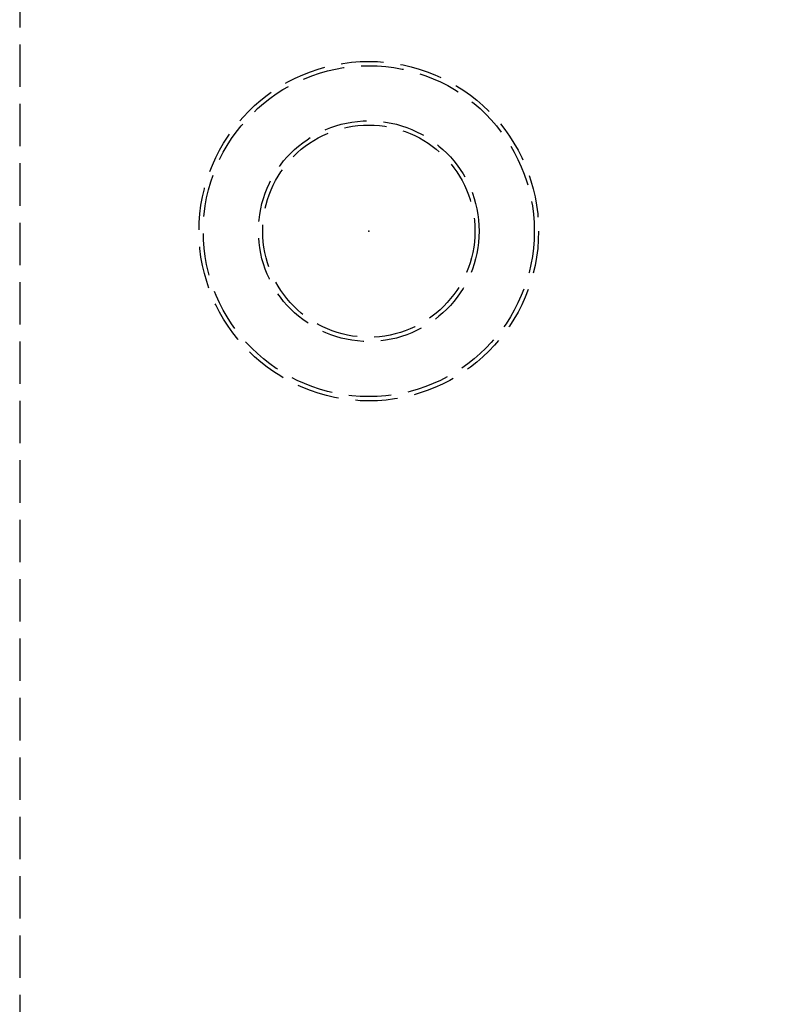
# Model space of a CAD drawing. Header units: millimetres. Extents: x 42975 to 708721, y 118172 to 172014.
# Tile 226 of 256: x 344104 to 344194, y 147518 to 147634. Entities that reach past the tile are written whole.
import ezdxf

# ---------------------------------------------------------------- set-up
doc = ezdxf.new("R2010")
doc.units = ezdxf.units.MM
doc.linetypes.add('ГТО-1 Пунктир', pattern=[7, 5, -2])
doc.layers.add('ГТО-2_Размеры_035', color=2, linetype='Continuous', lineweight=35)
doc.layers.add('ОГОС_Пунктир_025', color=151, linetype='ГТО-1 Пунктир', lineweight=25)

# ---------------------------------------------------------------- blocks, each defined once
blk = doc.blocks.new('ОГСО_Затвор_План')
at = {"layer": 'ОГОС_Пунктир_025'}
blk.add_lwpolyline([(-1013.72, 475), (-1140.8, 475), (-1142.8, 473), (-1142.8, 463), (-1170.3, 435.5), (-1170.3, -435.5), (-1142.8, -463), (-1142.8, -473), (-1140.8, -475), (-1013.72, -475)], dxfattribs=at)
for radius in [20, 20, 19.5, 19.5, 13, 13, 12.5, 12.5]:
    blk.add_circle((-1129.17, -27.5), radius, dxfattribs=at)
blk.add_point((-1129.17, -27.5), dxfattribs=at)
blk = doc.blocks.new('A$C1AA538EC')
at = {"layer": 'ГТО-2_Размеры_035', "rotation": 0.0001303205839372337}
blk.add_blockref('ОГСО_Затвор_План', (0, -11100.09), dxfattribs=at)

msp = doc.modelspace()

# ---------------------------------------------------------------- block references
at = {"layer": 'ГТО-2_Размеры_035'}
msp.add_blockref('A$C1AA538EC', (345274.63, 158737.11), dxfattribs=at)

doc.saveas('drawing.dxf')
